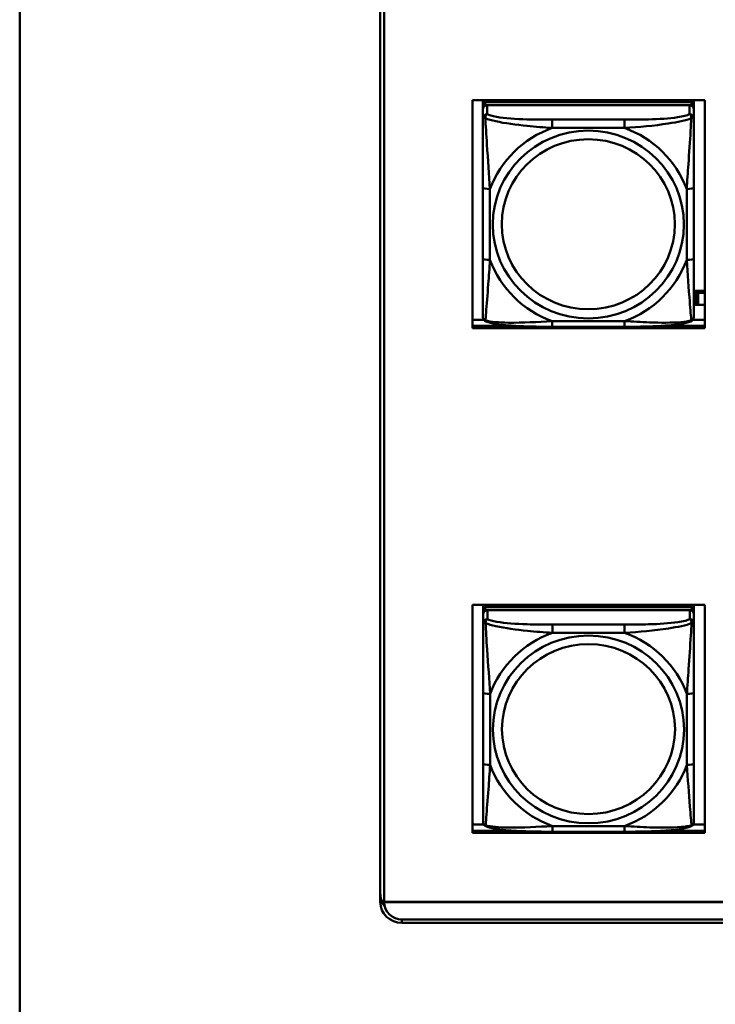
# Model space of a CAD drawing. Header units: inches. Extents: x 0.8 to 72.9, y -5.1 to 48.7.
# Tile 35 of 237: x 34.8 to 36.7, y 7.9 to 10.7. Entities that reach past the tile are written whole.
import ezdxf

# ---------------------------------------------------------------- set-up
doc = ezdxf.new("R2010")
doc.units = ezdxf.units.IN
doc.header["$MEASUREMENT"] = 0
doc.layers.add('Visible Edges(ROSSANSI)', color=7, linetype='Continuous', lineweight=50)
doc.layers.add('Visible Tangent Edges(ROSSANSI)', color=7, linetype='Continuous', lineweight=50)

msp = doc.modelspace()

# ---------------------------------------------------------------- linework, layer by layer
at = {"layer": 'Visible Edges(ROSSANSI)'}
for p, q in [((34.7945, 7.5198), (34.7945, 19.0304)), ((35.8045, 8.2253), (35.8045, 13.1785)), ((35.8154, 13.1784), (35.8154, 8.2253)), ((36.0627, 9.8324), (36.0627, 10.4711)), ((36.0627, 10.4711), (36.7133, 10.4711)), ((36.092, 10.4592), (36.092, 10.4711)), ((36.092, 10.4592), (36.092, 10.451)), ((36.6767, 10.465), (36.0979, 10.465)), ((36.0979, 10.4568), (36.6767, 10.4568)), ((36.6708, 10.4568), (36.1038, 10.4568)), ((36.1186, 10.465), (36.1186, 10.4711)), ((36.1224, 10.465), (36.1193, 10.4711)), ((36.6553, 10.4711), (36.6522, 10.465)), ((36.656, 10.4711), (36.656, 10.465)), ((36.6826, 10.4711), (36.6826, 10.4592)), ((36.6826, 10.451), (36.6826, 10.4592)), ((36.7133, 10.4711), (36.7133, 9.8324)), ((36.092, 10.4452), (36.092, 10.451)), ((36.092, 10.4452), (36.092, 10.4202)), ((36.6826, 10.451), (36.6826, 10.4452)), ((36.6826, 10.4202), (36.6826, 10.4452)), ((36.092, 10.2258), (36.092, 10.0272)), ((36.6826, 10.0272), (36.6826, 10.2258)), ((36.7133, 9.937), (36.6826, 9.937)), ((36.6865, 9.9316), (36.6826, 9.9333)), ((36.6865, 9.9316), (36.6905, 9.9316)), ((36.6865, 9.8973), (36.6865, 9.9316)), ((36.6905, 9.9316), (36.6905, 9.9318)), ((36.6905, 9.9318), (36.6946, 9.9318)), ((36.6905, 9.8973), (36.6905, 9.9316)), ((36.6946, 9.9318), (36.6946, 9.9316)), ((36.6946, 9.9316), (36.6946, 9.8973)), ((36.6946, 9.9316), (36.7133, 9.9316)), ((36.6826, 9.8989), (36.6865, 9.8973)), ((36.6905, 9.8973), (36.6865, 9.8973)), ((36.6946, 9.8975), (36.6905, 9.8975)), ((36.7133, 9.8973), (36.6946, 9.8973)), ((36.0627, 9.8561), (36.0942, 9.8561)), ((36.6804, 9.8561), (36.7133, 9.8561)), ((36.0627, 9.8385), (36.1846, 9.8385)), ((36.1846, 9.8385), (36.0627, 9.8385)), ((36.7133, 9.8324), (36.0627, 9.8324)), ((36.4884, 9.8362), (36.2861, 9.8362)), ((36.59, 9.8385), (36.7133, 9.8385)), ((36.7133, 9.8385), (36.59, 9.8385)), ((36.0627, 8.4186), (36.0627, 9.0573)), ((36.0627, 9.0573), (36.7133, 9.0573)), ((36.0926, 9.0449), (36.0926, 9.0573)), ((36.6772, 9.0507), (36.0985, 9.0507)), ((36.1191, 9.0507), (36.1191, 9.0573)), ((36.1229, 9.0507), (36.1196, 9.0573)), ((36.6561, 9.0573), (36.6528, 9.0507)), ((36.6565, 9.0573), (36.6565, 9.0507)), ((36.6831, 9.0573), (36.6831, 9.0449)), ((36.7133, 9.0573), (36.7133, 8.4186)), ((36.0926, 9.0449), (36.0926, 9.0366)), ((36.0926, 9.0308), (36.0926, 9.0366)), ((36.0926, 9.0308), (36.0926, 9.0059)), ((36.0985, 9.0424), (36.6772, 9.0424)), ((36.6713, 9.0424), (36.1044, 9.0424)), ((36.6831, 9.0366), (36.6831, 9.0449)), ((36.6831, 9.0366), (36.6831, 9.0308)), ((36.6831, 9.0059), (36.6831, 9.0308)), ((36.0926, 8.8115), (36.0926, 8.6128)), ((36.6831, 8.6128), (36.6831, 8.8115)), ((36.067, 8.4423), (36.0627, 8.4466)), ((36.0627, 8.4423), (36.0944, 8.4423)), ((36.6812, 8.4423), (36.7133, 8.4423)), ((36.0627, 8.4247), (36.1765, 8.4247)), ((36.1765, 8.4247), (36.0627, 8.4247)), ((36.7133, 8.4186), (36.0627, 8.4186)), ((36.489, 8.4219), (36.2867, 8.4219)), ((36.5992, 8.4247), (36.7133, 8.4247)), ((36.7133, 8.4247), (36.5992, 8.4247)), ((35.8154, 8.2252), (53.1906, 8.2252)), ((35.8154, 8.2252), (35.8154, 8.2248)), ((53.1906, 8.2248), (35.8154, 8.2248)), ((53.2406, 8.1664), (35.8645, 8.1664)), ((35.8655, 8.1758), (53.2406, 8.1758))]:
    msp.add_line(p, q, dxfattribs=at)
for centre, major_axis, start_param, end_param in [((36.0979, 10.4592), (-0.00591, 0), 4.712389, 6.283185), ((36.0979, 10.451), (-0.00591, 0), 4.712389, 6.283185), ((36.1038, 10.4452), (-0.0118, 0), 4.712389, 6.283185), ((36.6708, 10.4452), (0.0118, 0), 0, 1.570796), ((36.6767, 10.4592), (0.00591, 0), 0, 1.570796), ((36.6767, 10.451), (0.00591, 0), 0, 1.570796), ((36.0985, 9.0449), (-0.00591, 0), 4.712389, 6.283185), ((36.6772, 9.0449), (0.00591, 0), 0, 1.570796), ((36.0985, 9.0366), (-0.00591, 0), 4.712389, 6.283185), ((36.1044, 9.0308), (-0.0118, 0), 4.712389, 6.283185), ((36.6713, 9.0308), (0.0118, 0), 0, 1.570796), ((36.6772, 9.0366), (0.00591, 0), 0, 1.570796), ((35.8645, 8.2491), (-0.06, 0), 0, 0.652045), ((35.8645, 8.2253), (-0.06, 0), 0, 1.570796), ((35.8655, 8.2253), (-0.0501, 0), 0, 0.002175), ((35.8655, 8.225), (-0.0501, 0), 0.002175, 1.570796)]:
    msp.add_ellipse(centre, major_axis=major_axis, ratio=0.981793, start_param=start_param, end_param=end_param, dxfattribs=at)
for points, knots in [([(36.092, 10.4202), (36.092, 10.4111), (36.092, 10.3959), (36.092, 10.3787), (36.092, 10.3523), (36.092, 10.322), (36.092, 10.2926), (36.092, 10.2702), (36.092, 10.2478), (36.092, 10.2258)], [-0.7968224, -0.7968224, -0.7968224, -0.7968224, -0.6514613, -0.6514613, -0.6514613, -0.427691, -0.427691, -0.427691, -0.2569517, -0.2569517, -0.2569517, -0.2569517]), ([(36.6826, 10.2258), (36.6826, 10.249), (36.6826, 10.2727), (36.6826, 10.2964), (36.6826, 10.3275), (36.6826, 10.3598), (36.6826, 10.3866), (36.6826, 10.4005), (36.6826, 10.4125), (36.6826, 10.4202)], [0.2569537, 0.2569537, 0.2569537, 0.2569537, 0.4371919, 0.4371919, 0.4371919, 0.6739428, 0.6739428, 0.6739428, 0.7963818, 0.7963818, 0.7963818, 0.7963818]), ([(36.092, 10.0272), (36.092, 10.0039), (36.092, 9.9806), (36.092, 9.9584), (36.092, 9.9292), (36.092, 9.9009), (36.092, 9.8821), (36.092, 9.8723), (36.092, 9.8655), (36.092, 9.8636)], [0.2569537, 0.2569537, 0.2569537, 0.2569537, 0.4371919, 0.4371919, 0.4371919, 0.6739428, 0.6739428, 0.6739428, 0.7963818, 0.7963818, 0.7963818, 0.7963818]), ([(36.6826, 9.8636), (36.6826, 9.8658), (36.6826, 9.8751), (36.6826, 9.8878), (36.6826, 9.9074), (36.6826, 9.9343), (36.6826, 9.962), (36.6826, 9.9831), (36.6826, 10.0052), (36.6826, 10.0272)], [-0.7968224, -0.7968224, -0.7968224, -0.7968224, -0.6514613, -0.6514613, -0.6514613, -0.427691, -0.427691, -0.427691, -0.2569517, -0.2569517, -0.2569517, -0.2569517]), ([(36.1001, 9.8513), (36.099, 9.8518), (36.0979, 9.8524), (36.0959, 9.854), (36.0951, 9.8549), (36.0937, 9.8569), (36.0932, 9.8579), (36.0925, 9.8597), (36.0923, 9.8606), (36.0921, 9.8622), (36.092, 9.863), (36.092, 9.8636)], [0.02510739, 0.02510739, 0.02510739, 0.02510739, 0.03073999, 0.03073999, 0.03637259, 0.03637259, 0.0420052, 0.0420052, 0.0476378, 0.0476378, 0.0532704, 0.0532704, 0.0532704, 0.0532704]), ([(36.2861, 9.8362), (36.2726, 9.8362), (36.2589, 9.8363), (36.2317, 9.8367), (36.2181, 9.837), (36.1912, 9.838), (36.1779, 9.8388), (36.1522, 9.8409), (36.1401, 9.8422), (36.118, 9.8458), (36.1085, 9.8479), (36.1001, 9.8513)], [0.2569517, 0.2569517, 0.2569517, 0.2569517, 0.3597049, 0.3597049, 0.4624581, 0.4624581, 0.5652112, 0.5652112, 0.6679644, 0.6679644, 0.7707176, 0.7707176, 0.7707176, 0.7707176]), ([(36.6745, 9.8513), (36.6661, 9.8479), (36.6566, 9.8458), (36.6345, 9.8422), (36.6224, 9.8409), (36.5967, 9.8388), (36.5834, 9.838), (36.5565, 9.837), (36.5429, 9.8367), (36.5156, 9.8363), (36.502, 9.8362), (36.4884, 9.8362)], [-0.7703505, -0.7703505, -0.7703505, -0.7703505, -0.6676711, -0.6676711, -0.5649918, -0.5649918, -0.4623124, -0.4623124, -0.3596331, -0.3596331, -0.2569537, -0.2569537, -0.2569537, -0.2569537]), ([(36.6745, 9.8513), (36.6756, 9.8518), (36.6767, 9.8524), (36.6786, 9.854), (36.6795, 9.8549), (36.6809, 9.8569), (36.6814, 9.8579), (36.6821, 9.8597), (36.6823, 9.8606), (36.6825, 9.8622), (36.6826, 9.863), (36.6826, 9.8636)], [0.02510739, 0.02510739, 0.02510739, 0.02510739, 0.03073999, 0.03073999, 0.03637259, 0.03637259, 0.0420052, 0.0420052, 0.0476378, 0.0476378, 0.0532704, 0.0532704, 0.0532704, 0.0532704]), ([(36.0926, 9.0059), (36.0926, 8.9968), (36.0926, 8.9816), (36.0926, 8.9644), (36.0926, 8.938), (36.0926, 8.9077), (36.0926, 8.8783), (36.0926, 8.8559), (36.0926, 8.8335), (36.0926, 8.8115)], [-0.7968224, -0.7968224, -0.7968224, -0.7968224, -0.6514613, -0.6514613, -0.6514613, -0.427691, -0.427691, -0.427691, -0.2569517, -0.2569517, -0.2569517, -0.2569517]), ([(36.6831, 8.8115), (36.6831, 8.8347), (36.6831, 8.8584), (36.6831, 8.8821), (36.6831, 8.9132), (36.6831, 8.9455), (36.6831, 8.9723), (36.6831, 8.9862), (36.6831, 8.9982), (36.6831, 9.0059)], [0.2569537, 0.2569537, 0.2569537, 0.2569537, 0.4371919, 0.4371919, 0.4371919, 0.6739428, 0.6739428, 0.6739428, 0.7963818, 0.7963818, 0.7963818, 0.7963818]), ([(36.0926, 8.6128), (36.0926, 8.5896), (36.0926, 8.5662), (36.0926, 8.544), (36.0926, 8.5149), (36.0926, 8.4866), (36.0926, 8.4677), (36.0926, 8.458), (36.0926, 8.4511), (36.0926, 8.4493)], [0.2569537, 0.2569537, 0.2569537, 0.2569537, 0.4371919, 0.4371919, 0.4371919, 0.6739428, 0.6739428, 0.6739428, 0.7963818, 0.7963818, 0.7963818, 0.7963818]), ([(36.6831, 8.4493), (36.6831, 8.4515), (36.6831, 8.4607), (36.6831, 8.4735), (36.6831, 8.493), (36.6831, 8.5199), (36.6831, 8.5476), (36.6831, 8.5688), (36.6831, 8.5908), (36.6831, 8.6128)], [-0.7968224, -0.7968224, -0.7968224, -0.7968224, -0.6514613, -0.6514613, -0.6514613, -0.427691, -0.427691, -0.427691, -0.2569517, -0.2569517, -0.2569517, -0.2569517]), ([(36.1006, 8.437), (36.0995, 8.4375), (36.0985, 8.4381), (36.0965, 8.4396), (36.0956, 8.4406), (36.0943, 8.4425), (36.0938, 8.4435), (36.0931, 8.4454), (36.0929, 8.4463), (36.0926, 8.4479), (36.0926, 8.4487), (36.0926, 8.4493)], [0.02510739, 0.02510739, 0.02510739, 0.02510739, 0.03073999, 0.03073999, 0.03637259, 0.03637259, 0.0420052, 0.0420052, 0.0476378, 0.0476378, 0.0532704, 0.0532704, 0.0532704, 0.0532704]), ([(36.6751, 8.437), (36.6761, 8.4375), (36.6772, 8.4381), (36.6792, 8.4396), (36.6801, 8.4406), (36.6814, 8.4425), (36.6819, 8.4435), (36.6826, 8.4454), (36.6828, 8.4463), (36.6831, 8.4479), (36.6831, 8.4487), (36.6831, 8.4493)], [0.02510739, 0.02510739, 0.02510739, 0.02510739, 0.03073999, 0.03073999, 0.03637259, 0.03637259, 0.0420052, 0.0420052, 0.0476378, 0.0476378, 0.0532704, 0.0532704, 0.0532704, 0.0532704]), ([(36.2867, 8.4219), (36.2731, 8.4219), (36.2595, 8.422), (36.2322, 8.4223), (36.2186, 8.4226), (36.1918, 8.4237), (36.1784, 8.4244), (36.1528, 8.4266), (36.1406, 8.4279), (36.1185, 8.4315), (36.1091, 8.4335), (36.1006, 8.437)], [0.2569517, 0.2569517, 0.2569517, 0.2569517, 0.3597049, 0.3597049, 0.4624581, 0.4624581, 0.5652112, 0.5652112, 0.6679644, 0.6679644, 0.7707176, 0.7707176, 0.7707176, 0.7707176]), ([(36.6751, 8.437), (36.6666, 8.4335), (36.6571, 8.4315), (36.6351, 8.4279), (36.6229, 8.4266), (36.5972, 8.4244), (36.5839, 8.4237), (36.5571, 8.4226), (36.5435, 8.4223), (36.5162, 8.422), (36.5025, 8.4219), (36.489, 8.4219)], [-0.7703505, -0.7703505, -0.7703505, -0.7703505, -0.6676711, -0.6676711, -0.5649918, -0.5649918, -0.4623124, -0.4623124, -0.3596331, -0.3596331, -0.2569537, -0.2569537, -0.2569537, -0.2569537])]:
    msp.add_open_spline(points, degree=3, knots=knots, dxfattribs=at)
at = {"layer": 'Visible Tangent Edges(ROSSANSI)'}
for p, q in [((36.0979, 10.4568), (36.0979, 10.465)), ((36.1038, 10.4318), (36.1038, 10.4568)), ((36.6708, 10.4568), (36.6708, 10.4318)), ((36.6767, 10.465), (36.6767, 10.4568)), ((36.2861, 10.4164), (36.2861, 10.3933)), ((36.4884, 10.4164), (36.2861, 10.4164)), ((36.4884, 10.4164), (36.4884, 10.3933)), ((36.2861, 10.3933), (36.4884, 10.3933)), ((36.1117, 10.0234), (36.1117, 10.222)), ((36.6629, 10.222), (36.6629, 10.0234)), ((36.4884, 9.8522), (36.2861, 9.8522)), ((36.2861, 9.8362), (36.2861, 9.8522)), ((36.4884, 9.8362), (36.4884, 9.8522)), ((36.0985, 9.0424), (36.0985, 9.0507)), ((36.6772, 9.0507), (36.6772, 9.0424)), ((36.1044, 9.0175), (36.1044, 9.0424)), ((36.6713, 9.0424), (36.6713, 9.0175)), ((36.2867, 9.0021), (36.2867, 8.979)), ((36.489, 9.0021), (36.2867, 9.0021)), ((36.489, 9.0021), (36.489, 8.979)), ((36.2867, 8.979), (36.489, 8.979)), ((36.1122, 8.6091), (36.1122, 8.8077)), ((36.6634, 8.8077), (36.6634, 8.6091)), ((36.489, 8.4378), (36.2867, 8.4378)), ((36.2867, 8.4219), (36.2867, 8.4378)), ((36.489, 8.4219), (36.489, 8.4378)), ((35.8645, 8.1664), (35.8645, 8.1758))]:
    msp.add_line(p, q, dxfattribs=at)
for centre, major_axis, ratio, start_param, end_param in [((36.1038, 10.4202), (-0.0118, 0), 0.981793, 4.712389, 6.283185), ((36.6708, 10.4202), (0.0118, 0), 0.981793, 0, 1.570796), ((36.3873, 10.1227), (-0.2936, 0), 0.981793, 5.064156, 5.931419), ((36.3873, 10.1227), (0.2936, 0), 0.981793, 0.351767, 1.21903), ((36.1117, 10.2258), (-0.0197, 0), 0.189952, 0, 1.570796), ((36.6629, 10.2258), (0.0197, 0), 0.189952, 4.712389, 6.283185), ((36.1117, 10.0272), (-0.0197, 0), 0.189952, 0, 1.570796), ((36.3873, 10.1227), (-0.2936, 0), 0.981793, 0.351767, 1.21903), ((36.3873, 10.1227), (0.2936, 0), 0.981793, 5.064156, 5.931419), ((36.6629, 10.0272), (0.0197, 0), 0.189952, 4.712389, 6.283185), ((36.1044, 9.0059), (-0.0118, 0), 0.981793, 4.712389, 6.283185), ((36.6713, 9.0059), (0.0118, 0), 0.981793, 0, 1.570796), ((36.3878, 8.7084), (-0.2936, 0), 0.981793, 5.064156, 5.931419), ((36.3878, 8.7084), (0.2936, 0), 0.981793, 0.351767, 1.21903), ((36.1122, 8.8115), (-0.0197, 0), 0.189952, 0, 1.570796), ((36.6634, 8.8115), (0.0197, 0), 0.189952, 4.712389, 6.283185), ((36.1122, 8.6128), (-0.0197, 0), 0.189952, 0, 1.570796), ((36.3878, 8.7084), (-0.2936, 0), 0.981793, 0.351767, 1.21903), ((36.3878, 8.7084), (0.2936, 0), 0.981793, 5.064156, 5.931419), ((36.6634, 8.6128), (0.0197, 0), 0.189952, 4.712389, 6.283185)]:
    msp.add_ellipse(centre, major_axis=major_axis, ratio=ratio, start_param=start_param, end_param=end_param, dxfattribs=at)
for centre, major_axis in [((36.3873, 10.1227), (-0.2678, 0)), ((36.3873, 10.1235), (-0.2424, 0)), ((36.3878, 8.7084), (-0.2678, 0)), ((36.3878, 8.7092), (-0.2424, 0))]:
    msp.add_ellipse(centre, major_axis=major_axis, ratio=0.981793, dxfattribs=at)
for points, knots in [([(36.0989, 10.4203), (36.0988, 10.4214), (36.0989, 10.4225), (36.0991, 10.4245), (36.0993, 10.4255), (36.0998, 10.4269), (36.1, 10.4274), (36.1003, 10.4281), (36.1004, 10.4283), (36.1007, 10.4289), (36.1009, 10.4292), (36.1015, 10.43), (36.1019, 10.4305), (36.1028, 10.4312), (36.1033, 10.4316), (36.1038, 10.4318)], [-0.00023197, -0.00023197, -0.00023197, -0.00023197, 0.00913095, 0.00913095, 0.01983142, 0.01983142, 0.02651922, 0.02651922, 0.02986312, 0.02986312, 0.03521335, 0.03521335, 0.04377373, 0.04377373, 0.0532704, 0.0532704, 0.0532704, 0.0532704]), ([(36.2861, 10.4164), (36.2625, 10.4164), (36.2385, 10.4166), (36.2151, 10.4173), (36.1844, 10.4183), (36.1536, 10.4203), (36.1303, 10.4242), (36.1183, 10.4263), (36.1087, 10.4289), (36.1038, 10.4318)], [0.2569537, 0.2569537, 0.2569537, 0.2569537, 0.4371919, 0.4371919, 0.4371919, 0.6739428, 0.6739428, 0.6739428, 0.7963818, 0.7963818, 0.7963818, 0.7963818]), ([(36.6708, 10.4318), (36.665, 10.4284), (36.6525, 10.4254), (36.6373, 10.4232), (36.6139, 10.4197), (36.5848, 10.418), (36.5557, 10.4172), (36.5335, 10.4165), (36.5108, 10.4164), (36.4884, 10.4164)], [-0.7968224, -0.7968224, -0.7968224, -0.7968224, -0.6514613, -0.6514613, -0.6514613, -0.427691, -0.427691, -0.427691, -0.2569517, -0.2569517, -0.2569517, -0.2569517]), ([(36.6708, 10.4318), (36.6713, 10.4316), (36.6718, 10.4312), (36.6727, 10.4305), (36.6731, 10.43), (36.6736, 10.4292), (36.6738, 10.4289), (36.6742, 10.4283), (36.6743, 10.4281), (36.6746, 10.4274), (36.6748, 10.4269), (36.6752, 10.4255), (36.6754, 10.4245), (36.6757, 10.4225), (36.6757, 10.4214), (36.6757, 10.4203)], [-0.0532704, -0.0532704, -0.0532704, -0.0532704, -0.04377373, -0.04377373, -0.03521335, -0.03521335, -0.02986312, -0.02986312, -0.02651922, -0.02651922, -0.01983142, -0.01983142, -0.00913095, -0.00913095, 0.00023197, 0.00023197, 0.00023197, 0.00023197]), ([(36.092, 10.4202), (36.092, 10.4205), (36.0921, 10.4207), (36.0923, 10.4211), (36.0925, 10.4212), (36.0929, 10.4213), (36.0931, 10.4214), (36.0934, 10.4214), (36.0935, 10.4215), (36.0939, 10.4215), (36.0942, 10.4215), (36.0952, 10.4214), (36.0958, 10.4212), (36.0973, 10.4209), (36.098, 10.4206), (36.0989, 10.4203)], [-0.0532704, -0.0532704, -0.0532704, -0.0532704, -0.04377373, -0.04377373, -0.03521335, -0.03521335, -0.02986312, -0.02986312, -0.02651922, -0.02651922, -0.01983142, -0.01983142, -0.00913095, -0.00913095, 0.00023197, 0.00023197, 0.00023197, 0.00023197]), ([(36.0989, 10.4203), (36.1065, 10.4174), (36.1165, 10.4145), (36.1536, 10.4063), (36.1853, 10.4021), (36.2395, 10.3965), (36.2628, 10.3946), (36.2861, 10.3933)], [-0.7478145, -0.7478145, -0.7478145, -0.7478145, -0.6493253, -0.6493253, -0.427691, -0.427691, -0.2569537, -0.2569537, -0.2569537, -0.2569537]), ([(36.1117, 10.222), (36.1093, 10.2618), (36.106, 10.3039), (36.1014, 10.3739), (36.0998, 10.4014), (36.0989, 10.4203)], [0.2569517, 0.2569517, 0.2569517, 0.2569517, 0.5559983, 0.5559983, 0.7482818, 0.7482818, 0.7482818, 0.7482818]), ([(36.4884, 10.3933), (36.5289, 10.3956), (36.5713, 10.3994), (36.6369, 10.4095), (36.6614, 10.4146), (36.6757, 10.4203)], [0.2569517, 0.2569517, 0.2569517, 0.2569517, 0.5559983, 0.5559983, 0.7482818, 0.7482818, 0.7482818, 0.7482818]), ([(36.6757, 10.4203), (36.6752, 10.4104), (36.6746, 10.3983), (36.6721, 10.3562), (36.6698, 10.323), (36.6659, 10.268), (36.6643, 10.2449), (36.6629, 10.222)], [-0.7478145, -0.7478145, -0.7478145, -0.7478145, -0.6493253, -0.6493253, -0.427691, -0.427691, -0.2569537, -0.2569537, -0.2569537, -0.2569537]), ([(36.6757, 10.4203), (36.6766, 10.4206), (36.6773, 10.4209), (36.6788, 10.4212), (36.6794, 10.4214), (36.6803, 10.4215), (36.6807, 10.4215), (36.6811, 10.4215), (36.6812, 10.4214), (36.6815, 10.4214), (36.6817, 10.4213), (36.6821, 10.4212), (36.6822, 10.4211), (36.6825, 10.4207), (36.6826, 10.4205), (36.6826, 10.4202)], [-0.00023197, -0.00023197, -0.00023197, -0.00023197, 0.00913095, 0.00913095, 0.01983142, 0.01983142, 0.02651922, 0.02651922, 0.02986312, 0.02986312, 0.03521335, 0.03521335, 0.04377373, 0.04377373, 0.0532704, 0.0532704, 0.0532704, 0.0532704]), ([(36.0989, 9.854), (36.0994, 9.8591), (36.1, 9.8666), (36.1025, 9.8973), (36.1048, 9.9264), (36.1087, 9.9779), (36.1103, 10.0004), (36.1117, 10.0234)], [-0.7478145, -0.7478145, -0.7478145, -0.7478145, -0.6493253, -0.6493253, -0.427691, -0.427691, -0.2569537, -0.2569537, -0.2569537, -0.2569537]), ([(36.6629, 10.0234), (36.6653, 9.9837), (36.6686, 9.9426), (36.6732, 9.8837), (36.6748, 9.8632), (36.6757, 9.854)], [0.2569517, 0.2569517, 0.2569517, 0.2569517, 0.5559983, 0.5559983, 0.7482818, 0.7482818, 0.7482818, 0.7482818]), ([(36.0989, 9.854), (36.098, 9.8543), (36.0973, 9.8546), (36.0958, 9.8554), (36.0952, 9.8559), (36.0942, 9.8569), (36.0939, 9.8573), (36.0935, 9.8579), (36.0934, 9.8581), (36.0931, 9.8587), (36.0929, 9.8591), (36.0925, 9.86), (36.0923, 9.8607), (36.0921, 9.8621), (36.092, 9.8628), (36.092, 9.8636)], [-0.00023197, -0.00023197, -0.00023197, -0.00023197, 0.00913095, 0.00913095, 0.01983142, 0.01983142, 0.02651922, 0.02651922, 0.02986312, 0.02986312, 0.03521335, 0.03521335, 0.04377373, 0.04377373, 0.0532704, 0.0532704, 0.0532704, 0.0532704]), ([(36.1001, 9.8513), (36.0999, 9.8514), (36.0997, 9.8515), (36.0993, 9.8518), (36.0991, 9.8522), (36.0989, 9.853), (36.0988, 9.8534), (36.0989, 9.854)], [-0.02510739, -0.02510739, -0.02510739, -0.02510739, -0.01983142, -0.01983142, -0.00913095, -0.00913095, 0.00023197, 0.00023197, 0.00023197, 0.00023197]), ([(36.2861, 9.8522), (36.2457, 9.8498), (36.2033, 9.8471), (36.1376, 9.8481), (36.1132, 9.85), (36.0989, 9.854)], [0.2569517, 0.2569517, 0.2569517, 0.2569517, 0.5559983, 0.5559983, 0.7482818, 0.7482818, 0.7482818, 0.7482818]), ([(36.6757, 9.854), (36.6681, 9.852), (36.658, 9.8504), (36.621, 9.8471), (36.5893, 9.8473), (36.535, 9.8494), (36.5118, 9.8507), (36.4884, 9.8522)], [-0.7478145, -0.7478145, -0.7478145, -0.7478145, -0.6493253, -0.6493253, -0.427691, -0.427691, -0.2569537, -0.2569537, -0.2569537, -0.2569537]), ([(36.6757, 9.854), (36.6757, 9.8534), (36.6757, 9.853), (36.6754, 9.8522), (36.6752, 9.8518), (36.6748, 9.8515), (36.6747, 9.8514), (36.6745, 9.8513)], [-0.00023197, -0.00023197, -0.00023197, -0.00023197, 0.00913095, 0.00913095, 0.01983142, 0.01983142, 0.02510739, 0.02510739, 0.02510739, 0.02510739]), ([(36.6826, 9.8636), (36.6826, 9.8628), (36.6825, 9.8621), (36.6822, 9.8607), (36.6821, 9.86), (36.6817, 9.8591), (36.6815, 9.8587), (36.6812, 9.8581), (36.6811, 9.8579), (36.6807, 9.8573), (36.6803, 9.8569), (36.6794, 9.8559), (36.6788, 9.8554), (36.6773, 9.8546), (36.6766, 9.8543), (36.6757, 9.854)], [-0.0532704, -0.0532704, -0.0532704, -0.0532704, -0.04377373, -0.04377373, -0.03521335, -0.03521335, -0.02986312, -0.02986312, -0.02651922, -0.02651922, -0.01983142, -0.01983142, -0.00913095, -0.00913095, 0.00023197, 0.00023197, 0.00023197, 0.00023197]), ([(36.0926, 9.0059), (36.0926, 9.0062), (36.0926, 9.0064), (36.0929, 9.0067), (36.0931, 9.0069), (36.0934, 9.007), (36.0936, 9.0071), (36.0939, 9.0071), (36.0941, 9.0071), (36.0945, 9.0071), (36.0948, 9.0071), (36.0957, 9.007), (36.0964, 9.0069), (36.0978, 9.0065), (36.0986, 9.0063), (36.0994, 9.006)], [-0.0532704, -0.0532704, -0.0532704, -0.0532704, -0.04377373, -0.04377373, -0.03521335, -0.03521335, -0.02986312, -0.02986312, -0.02651922, -0.02651922, -0.01983142, -0.01983142, -0.00913095, -0.00913095, 0.00023197, 0.00023197, 0.00023197, 0.00023197]), ([(36.0994, 9.006), (36.0994, 9.0071), (36.0994, 9.0081), (36.0997, 9.0102), (36.0999, 9.0111), (36.1003, 9.0126), (36.1005, 9.0131), (36.1008, 9.0138), (36.101, 9.014), (36.1013, 9.0146), (36.1015, 9.0149), (36.1021, 9.0157), (36.1025, 9.0161), (36.1033, 9.0169), (36.1038, 9.0173), (36.1044, 9.0175)], [-0.00023197, -0.00023197, -0.00023197, -0.00023197, 0.00913095, 0.00913095, 0.01983142, 0.01983142, 0.02651922, 0.02651922, 0.02986312, 0.02986312, 0.03521335, 0.03521335, 0.04377373, 0.04377373, 0.0532704, 0.0532704, 0.0532704, 0.0532704]), ([(36.0994, 9.006), (36.1071, 9.0031), (36.1171, 9.0002), (36.1541, 8.992), (36.1858, 8.9878), (36.2401, 8.9822), (36.2633, 8.9803), (36.2867, 8.979)], [-0.7478145, -0.7478145, -0.7478145, -0.7478145, -0.6493253, -0.6493253, -0.427691, -0.427691, -0.2569537, -0.2569537, -0.2569537, -0.2569537]), ([(36.1122, 8.8077), (36.1099, 8.8474), (36.1066, 8.8896), (36.1019, 8.9596), (36.1003, 8.987), (36.0994, 9.006)], [0.2569517, 0.2569517, 0.2569517, 0.2569517, 0.5559983, 0.5559983, 0.7482818, 0.7482818, 0.7482818, 0.7482818]), ([(36.2867, 9.0021), (36.263, 9.0021), (36.239, 9.0022), (36.2157, 9.003), (36.185, 9.0039), (36.1541, 9.0059), (36.1309, 9.0099), (36.1188, 9.012), (36.1092, 9.0146), (36.1044, 9.0175)], [0.2569537, 0.2569537, 0.2569537, 0.2569537, 0.4371919, 0.4371919, 0.4371919, 0.6739428, 0.6739428, 0.6739428, 0.7963818, 0.7963818, 0.7963818, 0.7963818]), ([(36.6713, 9.0175), (36.6656, 9.0141), (36.6531, 9.011), (36.6379, 9.0088), (36.6144, 9.0054), (36.5853, 9.0037), (36.5562, 9.0029), (36.534, 9.0022), (36.5114, 9.0021), (36.489, 9.0021)], [-0.7968224, -0.7968224, -0.7968224, -0.7968224, -0.6514613, -0.6514613, -0.6514613, -0.427691, -0.427691, -0.427691, -0.2569517, -0.2569517, -0.2569517, -0.2569517]), ([(36.489, 8.979), (36.5295, 8.9813), (36.5718, 8.9851), (36.6375, 8.9952), (36.6619, 9.0002), (36.6763, 9.006)], [0.2569517, 0.2569517, 0.2569517, 0.2569517, 0.5559983, 0.5559983, 0.7482818, 0.7482818, 0.7482818, 0.7482818]), ([(36.6763, 9.006), (36.6758, 8.996), (36.6751, 8.984), (36.6726, 8.9419), (36.6704, 8.9087), (36.6665, 8.8537), (36.6648, 8.8306), (36.6634, 8.8077)], [-0.7478145, -0.7478145, -0.7478145, -0.7478145, -0.6493253, -0.6493253, -0.427691, -0.427691, -0.2569537, -0.2569537, -0.2569537, -0.2569537]), ([(36.6713, 9.0175), (36.6718, 9.0173), (36.6723, 9.0169), (36.6732, 9.0161), (36.6736, 9.0157), (36.6742, 9.0149), (36.6744, 9.0146), (36.6747, 9.014), (36.6748, 9.0138), (36.6752, 9.0131), (36.6754, 9.0126), (36.6758, 9.0111), (36.676, 9.0102), (36.6762, 9.0081), (36.6763, 9.0071), (36.6763, 9.006)], [-0.0532704, -0.0532704, -0.0532704, -0.0532704, -0.04377373, -0.04377373, -0.03521335, -0.03521335, -0.02986312, -0.02986312, -0.02651922, -0.02651922, -0.01983142, -0.01983142, -0.00913095, -0.00913095, 0.00023197, 0.00023197, 0.00023197, 0.00023197]), ([(36.6763, 9.006), (36.6771, 9.0063), (36.6779, 9.0065), (36.6793, 9.0069), (36.68, 9.007), (36.6809, 9.0071), (36.6812, 9.0071), (36.6816, 9.0071), (36.6817, 9.0071), (36.6821, 9.0071), (36.6822, 9.007), (36.6826, 9.0069), (36.6828, 9.0067), (36.683, 9.0064), (36.6831, 9.0062), (36.6831, 9.0059)], [-0.00023197, -0.00023197, -0.00023197, -0.00023197, 0.00913095, 0.00913095, 0.01983142, 0.01983142, 0.02651922, 0.02651922, 0.02986312, 0.02986312, 0.03521335, 0.03521335, 0.04377373, 0.04377373, 0.0532704, 0.0532704, 0.0532704, 0.0532704]), ([(36.0994, 8.4397), (36.0999, 8.4447), (36.1006, 8.4523), (36.103, 8.4829), (36.1053, 8.512), (36.1092, 8.5635), (36.1108, 8.5861), (36.1122, 8.6091)], [-0.7478145, -0.7478145, -0.7478145, -0.7478145, -0.6493253, -0.6493253, -0.427691, -0.427691, -0.2569537, -0.2569537, -0.2569537, -0.2569537]), ([(36.6634, 8.6091), (36.6658, 8.5693), (36.6691, 8.5283), (36.6737, 8.4694), (36.6753, 8.4489), (36.6763, 8.4397)], [0.2569517, 0.2569517, 0.2569517, 0.2569517, 0.5559983, 0.5559983, 0.7482818, 0.7482818, 0.7482818, 0.7482818]), ([(36.0994, 8.4397), (36.0986, 8.4399), (36.0978, 8.4403), (36.0964, 8.4411), (36.0957, 8.4416), (36.0948, 8.4426), (36.0945, 8.443), (36.0941, 8.4436), (36.0939, 8.4438), (36.0936, 8.4444), (36.0934, 8.4447), (36.0931, 8.4457), (36.0929, 8.4464), (36.0926, 8.4478), (36.0926, 8.4485), (36.0926, 8.4493)], [-0.00023197, -0.00023197, -0.00023197, -0.00023197, 0.00913095, 0.00913095, 0.01983142, 0.01983142, 0.02651922, 0.02651922, 0.02986312, 0.02986312, 0.03521335, 0.03521335, 0.04377373, 0.04377373, 0.0532704, 0.0532704, 0.0532704, 0.0532704]), ([(36.1006, 8.437), (36.1004, 8.4371), (36.1003, 8.4372), (36.0999, 8.4375), (36.0997, 8.4378), (36.0994, 8.4387), (36.0994, 8.4391), (36.0994, 8.4397)], [-0.02510739, -0.02510739, -0.02510739, -0.02510739, -0.01983142, -0.01983142, -0.00913095, -0.00913095, 0.00023197, 0.00023197, 0.00023197, 0.00023197]), ([(36.2867, 8.4378), (36.2462, 8.4355), (36.2038, 8.4328), (36.1382, 8.4338), (36.1138, 8.4357), (36.0994, 8.4397)], [0.2569517, 0.2569517, 0.2569517, 0.2569517, 0.5559983, 0.5559983, 0.7482818, 0.7482818, 0.7482818, 0.7482818]), ([(36.6763, 8.4397), (36.6686, 8.4377), (36.6586, 8.4361), (36.6216, 8.4328), (36.5898, 8.433), (36.5356, 8.435), (36.5124, 8.4364), (36.489, 8.4378)], [-0.7478145, -0.7478145, -0.7478145, -0.7478145, -0.6493253, -0.6493253, -0.427691, -0.427691, -0.2569537, -0.2569537, -0.2569537, -0.2569537]), ([(36.6763, 8.4397), (36.6763, 8.4391), (36.6762, 8.4387), (36.676, 8.4378), (36.6758, 8.4375), (36.6754, 8.4372), (36.6752, 8.4371), (36.6751, 8.437)], [-0.00023197, -0.00023197, -0.00023197, -0.00023197, 0.00913095, 0.00913095, 0.01983142, 0.01983142, 0.02510739, 0.02510739, 0.02510739, 0.02510739]), ([(36.6831, 8.4493), (36.6831, 8.4485), (36.683, 8.4478), (36.6828, 8.4464), (36.6826, 8.4457), (36.6822, 8.4447), (36.6821, 8.4444), (36.6817, 8.4438), (36.6816, 8.4436), (36.6812, 8.443), (36.6809, 8.4426), (36.68, 8.4416), (36.6793, 8.4411), (36.6779, 8.4403), (36.6771, 8.4399), (36.6763, 8.4397)], [-0.0532704, -0.0532704, -0.0532704, -0.0532704, -0.04377373, -0.04377373, -0.03521335, -0.03521335, -0.02986312, -0.02986312, -0.02651922, -0.02651922, -0.01983142, -0.01983142, -0.00913095, -0.00913095, 0.00023197, 0.00023197, 0.00023197, 0.00023197])]:
    msp.add_open_spline(points, degree=3, knots=knots, dxfattribs=at)

doc.saveas('drawing.dxf')
